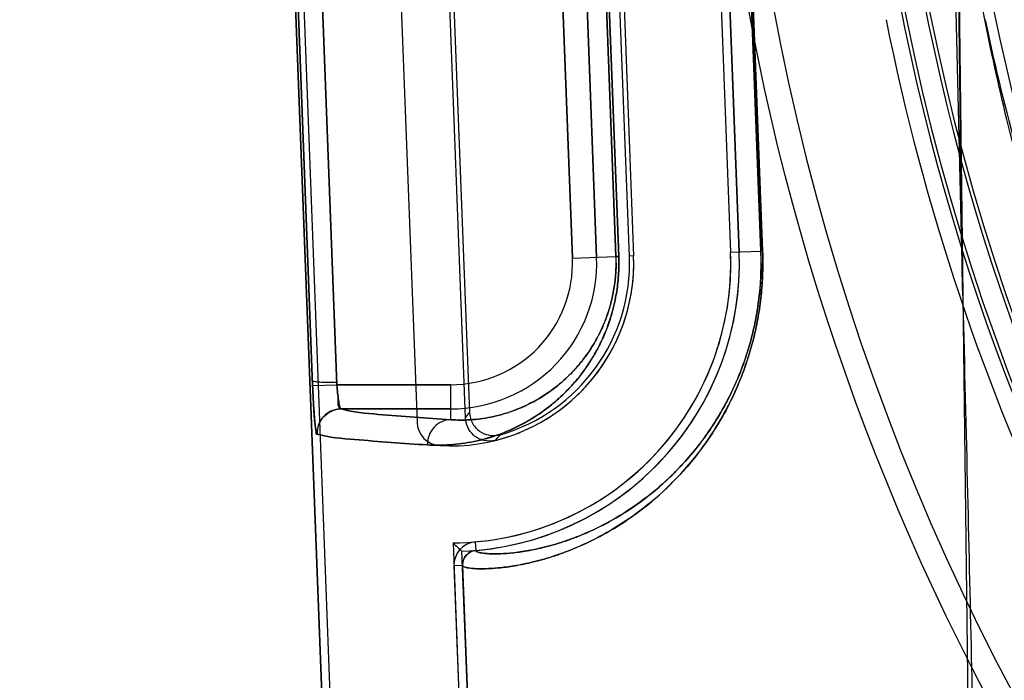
# Model space of a CAD drawing. Header units: millimetres. Extents: x 0 to 297, y 0 to 210.
# Tile 168 of 256: x 55.9538 to 56.0959, y 159.4521 to 159.5474. Entities that reach past the tile are written whole.
import ezdxf

# ---------------------------------------------------------------- set-up
doc = ezdxf.new("R2010")
doc.units = ezdxf.units.MM
doc.header["$LTSCALE"] = 16.335
doc.layers.get('0').update_dxf_attribs({"linetype": 'CONTINUOUS'})
for name, color, linetype in [('AXES_REF', 7, 'CONTINUOUS'), ('INTFCLR_1', 7, 'CONTINUOUS'), ('INTFCLR_144815', 7, 'CONTINUOUS'), ('INTFCLR_72935', 7, 'CONTINUOUS')]:
    doc.layers.add(name, color=color, linetype=linetype)

msp = doc.modelspace()

# ---------------------------------------------------------------- linework, layer by layer
at = {"color": 7, "linetype": 'Continuous'}
for radius in [6.787079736, 6.7865, 6.743039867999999]:
    msp.add_circle((57.4637306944, 154.7114647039), radius, dxfattribs=at)
msp.add_arc((57.4637306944, 154.7114647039), 6.72, 278.2771290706, 261.7228709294, dxfattribs=at)
at = {"layer": 'AXES_REF', "color": 9, "linetype": 'Continuous'}
msp.add_circle((57.4637306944, 154.7114647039), 6.191158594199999, dxfattribs=at)
at = {"layer": 'INTFCLR_1', "color": 6, "linetype": 'Continuous'}
for p, q in [((56.0134485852, 159.0304547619), (55.9771187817, 159.9813507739)), ((56.0146828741, 159.0304783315), (55.97835144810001, 159.9814167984)), ((56.0030023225, 159.7029082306), (56.011161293, 159.4893554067)), ((56.03598653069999, 159.6813587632), (56.0424051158, 159.5133587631)), ((56.0499763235, 159.681893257), (56.0563949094, 159.513893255)), ((56.0512106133, 159.6819168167), (56.0576291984, 159.5139168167)), ((56.0164870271, 159.4686516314), (56.0332142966, 159.0308322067)), ((56.0177204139, 159.4686987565), (56.01771915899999, 159.4687790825)), ((56.017720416, 159.4686987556), (56.0344485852, 159.0308557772))]:
    msp.add_line(p, q, dxfattribs=at)
at = {"layer": 'INTFCLR_1', "color": 9, "linetype": 'Continuous'}
for p, q in [((55.9995934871, 159.4947902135), (55.9918257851, 159.6979113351)), ((55.9960993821, 159.4946565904), (55.9883315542, 159.6977777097)), ((56.0271511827, 159.6810212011), (56.0335697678, 159.5130212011)), ((56.0306480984, 159.6811548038), (56.0370666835, 159.5131548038)), ((56.0398559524, 159.5132613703), (56.0334654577, 159.6812624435)), ((56.0338501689, 159.6812624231), (56.0402465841, 159.5132613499)), ((56.0607564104, 159.5140598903), (56.0543666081, 159.68206099)), ((56.0546086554, 159.6820609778), (56.06100237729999, 159.5140598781)), ((56.0335697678, 159.5130212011), (56.0398559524, 159.5132613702)), ((56.0398559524, 159.5132613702), (56.0402465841, 159.5132613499)), ((56.0563949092, 159.5138932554), (56.0607564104, 159.5140598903)), ((56.06100237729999, 159.5140598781), (56.0607564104, 159.5140598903)), ((55.9995934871, 159.4947902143), (56.0160220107, 159.4947902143)), ((56.0160220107, 159.4897325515), (56.0160220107, 159.4947902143)), ((56.0160220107, 159.4912907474), (56.0002216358, 159.4912907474)), ((56.0195293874, 159.472100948), (56.0196365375, 159.4708713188)), ((56.017720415, 159.468698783), (56.0164870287, 159.4686515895))]:
    msp.add_line(p, q, dxfattribs=at)
at = {"layer": 'INTFCLR_1', "color": 7, "linetype": 'Continuous'}
msp.add_line((55.9960993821, 159.4946565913), (55.9995934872, 159.4947902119), dxfattribs=at)
at = {"layer": 'INTFCLR_1', "color": 6, "linetype": 'Continuous'}
for centre, radius, start, end in [((56.0160220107, 159.5123507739), 0.0264023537, 266.587434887, 2.1879703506), ((56.0160220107, 159.5123507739), 0.0404023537, 274.980118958, 2.1879700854), ((56.0160220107, 159.5123507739), 0.0416366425, 274.9801838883, 2.1879705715), ((56.01465874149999, 159.4894890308), 0.0035, 182.1879698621, 266.5874352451), ((56.01981906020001, 159.4687790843), 0.0033344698, 94.98447989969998, 182.1905407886), ((56.01981906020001, 159.4687790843), 0.0021001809, 94.9844753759, 180)]:
    msp.add_arc(centre, radius, start, end, dxfattribs=at)
at = {"layer": 'INTFCLR_1', "color": 9, "linetype": 'Continuous'}
for centre, radius, start, end in [((56.0168664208, 159.5123883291), 0.0230061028, 359.9063570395, 2.1747962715), ((56.0175515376, 159.5124170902), 0.043236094, 359.912118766, 2.1775365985), ((56.0160220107, 159.5123507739), 0.0210600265, 269.9999999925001, 2.1879705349), ((56.0160220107, 159.5123507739), 0.0175605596, 269.9999999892, 2.1879704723)]:
    msp.add_arc(centre, radius, start, end, dxfattribs=at)
for points, knots in [([(56.0402465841, 159.5132613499), (56.0402809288, 159.512359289), (56.04025667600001, 159.5105809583), (56.0399583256, 159.5080054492), (56.0394431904, 159.5056104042), (56.0387660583, 159.5034366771), (56.0379719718, 159.5014799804), (56.0370968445, 159.499725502), (56.0361642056, 159.4981507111), (56.0349067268, 159.4963207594), (56.0332703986, 159.4943543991), (56.0312087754, 159.4923813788), (56.0291462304, 159.4907804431), (56.0265201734, 159.4891159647), (56.0233055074, 159.4876156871), (56.019534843, 159.4865338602), (56.0160101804, 159.4860486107), (56.0137466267, 159.4860366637), (56.01266869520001, 159.4860994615)], [0, 0, 0, 0, 0.0622044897, 0.1222938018, 0.1783781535, 0.2307697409, 0.2789834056, 0.3237355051, 0.3657501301, 0.4049958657, 0.4766465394, 0.5415712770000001, 0.6012693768, 0.6562551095, 0.7555681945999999, 0.8445021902, 0.9255956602, 1, 1, 1, 1]), ([(56.0610023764, 159.5140598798), (56.0610436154, 159.5129762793), (56.0610478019, 159.5108367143), (56.0608291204, 159.5076814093), (56.0604075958, 159.5046527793), (56.0598105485, 159.5017813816), (56.05864111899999, 159.4975308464), (56.0568072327, 159.4929770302), (56.0545220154, 159.48894094), (56.0529845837, 159.4866274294), (56.0514950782, 159.4845883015), (56.0499530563, 159.4827310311), (56.0483765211, 159.481047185), (56.0462125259, 159.478901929), (56.043017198, 159.4762269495), (56.0387506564, 159.4734726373), (56.0353644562, 159.4717751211), (56.03284772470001, 159.4707413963), (56.03062848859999, 159.46994615), (56.02852542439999, 159.4693375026), (56.0265500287, 159.4688941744), (56.02486818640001, 159.4685819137), (56.02302266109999, 159.4683385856), (56.0208209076, 159.4681914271), (56.0190968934, 159.4682465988), (56.01806326, 159.4684174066), (56.0177240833, 159.4686022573), (56.0177204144, 159.468698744)], [0, 0, 0, 0, 0.04606660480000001, 0.0907990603, 0.1342597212, 0.1758686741, 0.2152936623, 0.3214667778, 0.3832629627, 0.4120591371, 0.4394307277, 0.4905119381, 0.514476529, 0.5374026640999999, 0.6199440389, 0.6909098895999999, 0.7526972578, 0.7805539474, 0.8064562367, 0.8528173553, 0.8734429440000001, 0.8924347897, 0.925506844, 0.9522416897, 0.9869072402, 0.9958981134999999, 1, 1, 1, 1]), ([(56.0398724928, 159.5123507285), (56.0398717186, 159.5118669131), (56.0398300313, 159.5106226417), (56.0396060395, 159.50867886), (56.03915874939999, 159.5065912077), (56.0385710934, 159.5046972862), (56.0378817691, 159.5029930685), (56.03712235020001, 159.5014657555), (56.0363134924, 159.5000960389), (56.035222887, 159.4985055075), (56.0338053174, 159.4967984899), (56.0320181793, 159.4950873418), (56.0302323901, 159.4937020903), (56.0279608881, 159.4922664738), (56.0251838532, 159.4909787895), (56.0219299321, 159.4900611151), (56.018894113, 159.4896631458), (56.01694765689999, 159.4896700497), (56.0160220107, 159.4897325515)], [0, 0, 0, 0, 0.0394330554, 0.1014001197, 0.1591971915, 0.2132012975, 0.2628183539, 0.3088708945, 0.3520968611, 0.3923582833, 0.4659620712, 0.5324718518, 0.593642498, 0.6498475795, 0.7512275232, 0.8418574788, 0.9243841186, 1, 1, 1, 1]), ([(56.0607873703, 159.5123510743), (56.0607866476, 159.5118848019), (56.0607610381, 159.5104127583), (56.0605922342, 159.5079672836), (56.0601916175, 159.5050745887), (56.0596240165, 159.5023323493), (56.0589191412, 159.4997599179), (56.05786523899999, 159.4966596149), (56.0563544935, 159.4931923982), (56.0545949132, 159.4900723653), (56.05313277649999, 159.487864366), (56.0517166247, 159.4859189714), (56.0502504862, 159.484147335), (56.0487514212, 159.4825414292), (56.0466948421, 159.4804968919), (56.043658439, 159.4779486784), (56.0396035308, 159.475327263), (56.0363856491, 159.4737143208), (56.0339948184, 159.4727341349), (56.03188689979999, 159.471981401), (56.0287758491, 159.4710865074), (56.0255447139, 159.4705296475), (56.0225751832, 159.4703468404), (56.0209450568, 159.4704125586), (56.0199544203, 159.4705889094), (56.0196394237, 159.4707771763), (56.0196361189, 159.470871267)], [0, 0, 0, 0, 0.0213433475, 0.0673815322, 0.1121061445, 0.1549186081, 0.1954760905, 0.2341180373, 0.3047354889, 0.3682350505, 0.3978126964, 0.4259194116, 0.4783515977, 0.5029403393, 0.5264576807, 0.6110787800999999, 0.6837723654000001, 0.7470202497, 0.7755229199, 0.8020192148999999, 0.8494283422, 0.9236723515, 0.9509950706, 0.9864599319, 0.9956904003, 1, 1, 1, 1]), ([(56.0002216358, 159.4912907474), (55.9995418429, 159.4912900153), (55.9983413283, 159.4909186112), (55.9970294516, 159.4895527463), (55.9967054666, 159.488337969), (55.99673068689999, 159.4876576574)], [0, 0, 0, 0, 0.3673148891, 0.63215257, 1, 1, 1, 1]), ([(56.0002216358, 159.4912907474), (56.0019604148, 159.4907990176), (56.0072828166, 159.4903656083), (56.01253957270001, 159.4899371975), (56.0160220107, 159.4897325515)], [0, 0, 0, 0, 0.3412332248, 1, 1, 1, 1]), ([(56.0160220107, 159.4897325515), (56.0151413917, 159.4897279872), (56.0132927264, 159.4888994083), (56.0126397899, 159.4870064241), (56.01266869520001, 159.4860994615)], [0, 0, 0, 0, 0.4925079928, 1, 1, 1, 1]), ([(56.01266869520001, 159.4860994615), (56.00915594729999, 159.4863041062), (56.0038532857, 159.486732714), (55.99848536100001, 159.487165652), (55.99673068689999, 159.4876576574)], [0, 0, 0, 0, 0.6588035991, 1, 1, 1, 1])]:
    msp.add_open_spline(points, degree=3, knots=knots, dxfattribs=at)
at = {"layer": 'INTFCLR_1', "color": 7, "linetype": 'Continuous'}
for points, knots in [([(55.9995660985, 159.4951283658), (55.9993594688, 159.4951212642), (55.9987863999, 159.4951060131), (55.9979095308, 159.4951087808), (55.9969990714, 159.4951311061), (55.9964539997, 159.4952174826), (55.9961089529, 159.4952589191), (55.9960720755, 159.4953329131)], [0, 0, 0, 0, 0.1761906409, 0.4874595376, 0.7544038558, 0.9295461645, 1, 1, 1, 1]), ([(55.9960720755, 159.4953329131), (55.9960873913, 159.4948819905), (55.9961257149, 159.4939854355), (55.996195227, 159.4924765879), (55.9962799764, 159.4909806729), (55.9963928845, 159.489624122), (55.99647663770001, 159.488610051), (55.9966055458, 159.4880663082), (55.9966479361, 159.4876808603), (55.99673068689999, 159.4876576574)], [0, 0, 0, 0, 0.1752194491, 0.3483808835, 0.5871531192, 0.7545540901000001, 0.8836496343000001, 0.9666238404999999, 1, 1, 1, 1]), ([(56.0002216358, 159.4912907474), (56.0000616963, 159.4913130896), (55.9999653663, 159.4920515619), (55.9997871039, 159.4927547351), (55.9996675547, 159.4939355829), (55.9995969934, 159.4946796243), (55.9995660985, 159.4951283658)], [0, 0, 0, 0, 0.1235787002, 0.4193134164, 0.6557971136, 1, 1, 1, 1]), ([(56.0002216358, 159.4912907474), (55.99963224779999, 159.4913730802), (55.99990936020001, 159.4932478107), (55.9996393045, 159.4941984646), (55.9995934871, 159.4947902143)], [0, 0, 0, 0, 0.5006688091, 1, 1, 1, 1]), ([(55.99673068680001, 159.487657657), (55.99657051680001, 159.4882389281), (55.9963951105, 159.4893249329), (55.99628361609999, 159.491022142), (55.996177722, 159.4927660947), (55.9961241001, 159.4940103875), (55.9960993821, 159.4946565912)], [0, 0, 0, 0, 0.2549989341, 0.4691644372, 0.7243299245, 1, 1, 1, 1])]:
    msp.add_open_spline(points, degree=3, knots=knots, dxfattribs=at)
at = {"layer": 'INTFCLR_144815', "color": 6, "linetype": 'Continuous'}
msp.add_line((56.0879199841, 159.5866846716), (56.08985195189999, 159.5084442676), dxfattribs=at)
at = {"layer": 'INTFCLR_144815', "color": 9, "linetype": 'Continuous'}
for p, q in [((56.08985195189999, 159.5084442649), (56.0889031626, 159.5853091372)), ((56.0938161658, 159.1914647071), (56.0889527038, 159.5854068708))]:
    msp.add_line(p, q, dxfattribs=at)
msp.add_circle((56.3995349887, 159.6114647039), 0.3461683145, dxfattribs=at)
for centre, radius, start, end in [((56.3995350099, 159.6114036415), 0.3426683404, 179.9897900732, 0.0102098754), ((56.3995349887, 159.6116246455), 0.3246195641, 180.028230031, 359.9717699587), ((56.3995349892, 159.6114270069), 0.3241308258, 179.9933364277, 0.0066635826), ((56.3995349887, 159.6115635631), 0.3211200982, 180.0176390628, 359.9823609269), ((56.399534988, 159.6113659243), 0.3206313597, 179.982348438, 0.0176515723)]:
    msp.add_arc(centre, radius, start, end, dxfattribs=at)
at = {"layer": 'INTFCLR_144815', "color": 6, "linetype": 'Continuous'}
for radius, start, end in [(0.3115, 180.0510065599, 359.9489934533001), (0.3270450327, 191.2877879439, 205.7133570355), (0.3130450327, 191.7996976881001, 198.5207825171)]:
    msp.add_arc((56.3995349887, 159.6114647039), radius, start, end, dxfattribs=at)
at = {"layer": 'INTFCLR_144815', "color": 9, "linetype": 'Continuous'}
for points, knots in [([(56.3823021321, 159.288203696), (56.3731213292, 159.2887289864), (56.3539111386, 159.2907129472), (56.3300182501, 159.2955236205), (56.31422355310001, 159.2999549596), (56.306994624, 159.3022278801), (56.3021935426, 159.3038034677), (56.289203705, 159.3083362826), (56.26855051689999, 159.3169987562), (56.246713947, 159.3287586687), (56.2321358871, 159.3380120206), (56.22400607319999, 159.343588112), (56.2120714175, 159.352196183), (56.1987645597, 159.363035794), (56.1862746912, 159.3747466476), (56.1793739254, 159.3816808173), (56.1692750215, 159.3923076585), (56.15505224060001, 159.4091059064), (56.13814484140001, 159.4332062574), (56.1258444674, 159.4546229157), (56.11876246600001, 159.469158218), (56.115649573, 159.4760391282), (56.113615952, 159.4806753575), (56.1082275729, 159.4935576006), (56.10056771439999, 159.5152976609), (56.0949170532, 159.5377336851), (56.0922400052, 159.5517310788), (56.091343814, 159.5569075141), (56.0900879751, 159.5647055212), (56.088005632, 159.5805905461), (56.0870506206, 159.5952779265), (56.08683418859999, 159.6047089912)], [0, 0, 0, 0, 0.0579960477, 0.1216075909, 0.1534412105, 0.1614161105, 0.1693984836, 0.1853084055, 0.2481800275, 0.3103966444, 0.3414785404, 0.3570416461, 0.3725645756, 0.4342808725, 0.4650884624, 0.4805165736, 0.4959725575, 0.5575426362, 0.6191124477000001, 0.6814044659, 0.7130732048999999, 0.7210533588, 0.7290343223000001, 0.7450012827, 0.8091155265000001, 0.8741835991, 0.8906916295, 0.8989896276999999, 0.9073150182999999, 0.9405046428, 1, 1, 1, 1]), ([(56.09136337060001, 159.6046201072), (56.0915686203, 159.5955695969), (56.0924999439, 159.581488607), (56.0945441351, 159.566267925), (56.095775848, 159.5588095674), (56.0966552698, 159.5538575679), (56.0992844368, 159.5404609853), (56.1048412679, 159.5189841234), (56.1123719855, 159.4981970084), (56.1176687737, 159.4858827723), (56.1196694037, 159.4814478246), (56.1227336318, 159.4748620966), (56.1297106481, 159.4609416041), (56.1418304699, 159.4404373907), (56.158485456, 159.4173768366), (56.1724850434, 159.4013199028), (56.18242526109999, 159.3911612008), (56.1892276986, 159.3845229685), (56.2015499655, 159.373303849), (56.2146625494, 159.3629352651), (56.2264154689, 159.3547052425), (56.2344330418, 159.3493665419), (56.2488200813, 159.340501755), (56.2703646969, 159.3292421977), (56.29071459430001, 159.3209602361), (56.3035150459, 159.3166251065), (56.308249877, 159.3151170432), (56.315382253, 159.3129405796), (56.3309705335, 159.3086963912), (56.35242802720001, 159.3045053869), (56.3691947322, 159.3026465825), (56.3760926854, 159.3021176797)], [0, 0, 0, 0, 0.0596440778, 0.0928240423, 0.1011490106, 0.1094475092, 0.1259595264, 0.1910905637, 0.255365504, 0.2713912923, 0.2794047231, 0.2874194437, 0.3192469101, 0.3819601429, 0.4441037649, 0.5064173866, 0.5220877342, 0.5377410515, 0.5690320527, 0.6318516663, 0.6476799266, 0.6635601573, 0.6953077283, 0.7589802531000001, 0.8234733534, 0.8398143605, 0.8480158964, 0.8562115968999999, 0.8889438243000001, 0.9544198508, 1, 1, 1, 1])]:
    msp.add_open_spline(points, degree=3, knots=knots, dxfattribs=at)
at = {"layer": 'INTFCLR_144815', "color": 6, "linetype": 'Continuous'}
msp.add_open_spline([(56.08985195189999, 159.5084442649), (56.0900802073, 159.4992004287), (56.0905067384, 159.4815459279), (56.0910924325, 159.4562249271), (56.0916038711, 159.4331506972), (56.0920511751, 159.4120947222), (56.09244264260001, 159.3928607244), (56.0927852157, 159.3752770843), (56.0930848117, 159.3591905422), (56.0933465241, 159.3444631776), (56.0935747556, 159.330970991), (56.09377333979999, 159.3186017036), (56.0939455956, 159.3072554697), (56.0940944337, 159.2968416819), (56.0942224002, 159.2872790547), (56.0943317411, 159.2784934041), (56.0944244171, 159.27041901), (56.0945021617, 159.2629963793), (56.0945665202, 159.2561704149), (56.0946188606, 159.2498906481), (56.0946603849, 159.2441118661), (56.0946921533, 159.2387935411), (56.0947151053, 159.233898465), (56.0947300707, 159.229392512), (56.0947377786, 159.2252444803), (56.09473886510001, 159.2214257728), (56.0947338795, 159.2179103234), (56.0947232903, 159.2146745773), (56.0947074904, 159.2116972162), (56.09468679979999, 159.2089588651), (56.0946614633, 159.2064418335), (56.0946316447, 159.2041299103), (56.09459741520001, 159.2020082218), (56.0945587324, 159.2000630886), (56.094515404, 159.1982820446), (56.0944670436, 159.1966540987), (56.0944129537, 159.1951698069), (56.0943519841, 159.1938209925), (56.0942818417, 159.1926005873), (56.094223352, 159.1918295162), (56.0941889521, 159.191464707)], degree=3, knots=[0, 0, 0, 0, 0.0874976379, 0.1671066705, 0.2396672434, 0.3058940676, 0.3663964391, 0.4217090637, 0.4723130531, 0.5186437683, 0.56109061, 0.6000028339, 0.6357047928, 0.6684681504, 0.6985546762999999, 0.7262004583, 0.7516099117, 0.7749646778, 0.7964418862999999, 0.8162043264, 0.8343898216, 0.851125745, 0.8665305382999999, 0.8807105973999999, 0.8937641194, 0.9057818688, 0.9168455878, 0.9270295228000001, 0.9364006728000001, 0.9450196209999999, 0.9529422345, 0.9602195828, 0.9668982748, 0.9730215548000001, 0.9786292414, 0.983756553, 0.9884328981, 0.9926837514, 0.9965326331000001, 1, 1, 1, 1], dxfattribs=at)
at = {"layer": 'INTFCLR_72935', "color": 6, "linetype": 'Continuous'}
for p, q in [((55.9771187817, 159.9813507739), (56.0134485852, 159.0304547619)), ((56.0146833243, 159.0304665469), (55.9783510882, 159.981426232)), ((56.018141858, 159.4899977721), (56.0100115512, 159.7028003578)), ((56.0106528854, 159.7020552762), (56.0187244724, 159.4907896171)), ((56.041792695, 159.5133470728), (56.0353741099, 159.6813470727)), ((56.03598653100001, 159.6813587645), (56.0424051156, 159.5133587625)), ((56.0499754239, 159.6819168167), (56.05639400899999, 159.5139168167)), ((56.0576291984, 159.5139168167), (56.0512106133, 159.6819168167)), ((56.0163610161, 159.4719498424), (56.0332138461, 159.0308439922)), ((56.0344485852, 159.0308557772), (56.017642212, 159.4707456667))]:
    msp.add_line(p, q, dxfattribs=at)
at = {"layer": 'INTFCLR_72935', "color": 9, "linetype": 'Continuous'}
for p, q in [((55.9918257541, 159.6979113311), (55.9995934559, 159.4947902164)), ((55.9883315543, 159.6977777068), (55.996099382, 159.4946565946)), ((56.0335697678, 159.5130212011), (56.0271511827, 159.6810212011)), ((56.0370666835, 159.5131548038), (56.0306480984, 159.6811548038)), ((56.0334654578, 159.6812624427), (56.0398559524, 159.5132613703)), ((56.0402465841, 159.5132613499), (56.033850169, 159.6812624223)), ((56.0543666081, 159.68206099), (56.0607564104, 159.5140598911)), ((56.06100237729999, 159.5140598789), (56.0546086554, 159.6820609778)), ((56.0335697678, 159.5130212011), (56.0398559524, 159.5132613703)), ((56.0402465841, 159.5132613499), (56.0398559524, 159.5132613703)), ((56.0424051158, 159.5133587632), (56.0417931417, 159.5133353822)), ((56.0563949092, 159.5138932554), (56.0607564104, 159.5140598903)), ((56.06100237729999, 159.5140598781), (56.0607564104, 159.5140598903)), ((55.996099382, 159.4946565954), (55.99959345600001, 159.4947902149)), ((56.0160220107, 159.4947902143), (55.9995934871, 159.4947902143)), ((56.0160220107, 159.4897325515), (56.0160220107, 159.4947902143)), ((56.0002216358, 159.4912907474), (56.0160220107, 159.4912907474))]:
    msp.add_line(p, q, dxfattribs=at)
at = {"layer": 'INTFCLR_72935', "color": 6, "linetype": 'Continuous'}
for centre, radius, start, end in [((56.0160220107, 159.5123507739), 0.0404023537, 270.4807587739, 2.1879700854), ((56.0160220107, 159.5123507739), 0.0416366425, 272.230106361, 2.1879705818), ((56.0160220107, 159.5123507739), 0.0264023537, 284.1551377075, 2.1879689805), ((56.0160220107, 159.5123507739), 0.025789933, 286.1042319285, 2.1879705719), ((56.0958811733, 159.5552725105), 0.1151786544, 226.3376594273, 227.2123202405)]:
    msp.add_arc(centre, radius, start, end, dxfattribs=at)
at = {"layer": 'INTFCLR_72935', "color": 9, "linetype": 'Continuous'}
for centre, radius, start, end in [((56.0160220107, 159.5123507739), 0.0210600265, 270.0000000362, 2.1879705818), ((56.01602201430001, 159.5123507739), 0.017560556, 270.0000000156, 2.1879709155), ((55.9718816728, 159.5246448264), 0.0577963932, 323.1682371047, 324.1428191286), ((55.9714427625, 159.5306963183), 0.0673493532, 319.2687510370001, 320.1861881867)]:
    msp.add_arc(centre, radius, start, end, dxfattribs=at)
for points, knots in [([(56.01266869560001, 159.4860994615), (56.01374328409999, 159.4860368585), (56.0159943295, 159.4860482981), (56.0194984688, 159.4865274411), (56.023248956, 159.4875956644), (56.02645441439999, 159.4890810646), (56.0290819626, 159.4907353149), (56.0311544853, 159.4923340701), (56.0328429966, 159.4939418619), (56.0341705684, 159.4954357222), (56.0355438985, 159.4971812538), (56.0368178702, 159.4991737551), (56.03794961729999, 159.5014302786), (56.0387495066, 159.5033896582), (56.03943494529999, 159.5055771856), (56.0399541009, 159.5079782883), (56.0402560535, 159.5105673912), (56.04028125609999, 159.51235069), (56.0402465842, 159.5132613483)], [0, 0, 0, 0, 0.07417439, 0.1546424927, 0.2429926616, 0.3419415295, 0.3968851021, 0.4566999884, 0.5220128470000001, 0.5572094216, 0.5943447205, 0.67498752, 0.7195976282, 0.7681767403, 0.8206576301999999, 0.8773683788, 0.9372019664, 1, 1, 1, 1]), ([(56.0160220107, 159.4897325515), (56.0169448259, 159.4896702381), (56.01888047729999, 159.4896630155), (56.0218985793, 159.4900557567), (56.0251348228, 159.4909616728), (56.027904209, 159.4922364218), (56.0301763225, 159.4936629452), (56.0319711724, 159.4950461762), (56.0337722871, 159.4967622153), (56.0355364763, 159.4988782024), (56.0368802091, 159.5009851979), (56.0378621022, 159.5029491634), (56.0385564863, 159.5046558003), (56.0391516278, 159.5065618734), (56.0396022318, 159.5086548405), (56.0398643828, 159.5109124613), (56.03988621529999, 159.512467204), (56.0398559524, 159.5132613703)], [0, 0, 0, 0, 0.0735689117, 0.1534794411, 0.2413461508, 0.3399054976, 0.3947455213, 0.4544883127, 0.5198358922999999, 0.5922313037, 0.6731085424, 0.7179559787, 0.7667498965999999, 0.8194980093, 0.8765882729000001, 0.9367852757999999, 1, 1, 1, 1]), ([(56.0177204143, 159.4686987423), (56.01772412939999, 159.4686010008), (56.0180693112, 159.4684154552), (56.0191098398, 159.4682455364), (56.0208417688, 159.4681922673), (56.0230430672, 159.4683392), (56.0253584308, 159.4686480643), (56.0280892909, 159.469212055), (56.0306140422, 159.4699415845), (56.0328296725, 159.4707344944), (56.0353415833, 159.4717648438), (56.0387222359, 159.4734567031), (56.0429907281, 159.4762070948), (56.04662363, 159.4792439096), (56.0495861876, 159.4822916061), (56.0518987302, 159.4850721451), (56.0537452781, 159.4877175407), (56.0551771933, 159.4900979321), (56.0566355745, 159.4928148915), (56.0579453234, 159.4958009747), (56.0589058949, 159.4986066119), (56.059417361, 159.5003520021), (56.0598988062, 159.502207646), (56.0602995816, 159.5041311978), (56.0606115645, 159.5061175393), (56.0609953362, 159.5092593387), (56.0610835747, 159.5119262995), (56.0610023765, 159.5140598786)], [0, 0, 0, 0, 0.00415512, 0.0132579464, 0.0481237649, 0.0748320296, 0.1077088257, 0.1470290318, 0.1932704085, 0.2191881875, 0.2469717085, 0.3085690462, 0.3794799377, 0.4622323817, 0.509063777, 0.5598962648, 0.6156970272, 0.6459197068, 0.6778621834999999, 0.7466489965, 0.7841161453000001, 0.8037783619, 0.8238994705, 0.8655447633, 0.887177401, 0.9092985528, 1, 1, 1, 1]), ([(56.0196365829, 159.4708713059), (56.01963992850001, 159.4707760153), (56.0199605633, 159.4705869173), (56.0209578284, 159.4704115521), (56.0225957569, 159.4703475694), (56.0246870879, 159.4704762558), (56.0268840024, 159.4707608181), (56.0294767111, 159.4712890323), (56.031873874, 159.4719773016), (56.0339779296, 159.472727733), (56.0363642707, 159.4737047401), (56.0395767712, 159.4753122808), (56.043633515, 159.4779299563), (56.0470861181, 159.4808232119), (56.04990202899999, 159.4837286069), (56.0521007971, 159.4863810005), (56.0538563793, 159.4889050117), (56.0552178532, 159.4911766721), (56.05660490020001, 159.4937705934), (56.0578503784, 159.4966216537), (56.0589096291, 159.4997283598), (56.0596181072, 159.5023065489), (56.0600889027, 159.5045764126), (56.0603854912, 159.5064735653), (56.0607502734, 159.5094746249), (56.0608339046, 159.5120219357), (56.0607564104, 159.5140598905)], [0, 0, 0, 0, 0.0042537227, 0.0133612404, 0.0481252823, 0.0747282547, 0.1074771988, 0.1466529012, 0.1927396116, 0.2185789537, 0.246285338, 0.3077384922, 0.3785322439, 0.4612166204, 0.5080424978, 0.5588951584, 0.6147480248, 0.6450112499, 0.6770053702, 0.7459312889, 0.7834881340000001, 0.8233708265, 0.8651333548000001, 0.8868294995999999, 0.9090170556, 1, 1, 1, 1]), ([(56.0160220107, 159.4897325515), (56.01253957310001, 159.4899372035), (56.00728283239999, 159.4903656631), (56.0019603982, 159.4907989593), (56.0002216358, 159.4912907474)], [0, 0, 0, 0, 0.6587667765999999, 1, 1, 1, 1]), ([(56.0160220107, 159.4897325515), (56.01514139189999, 159.4897279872), (56.0132927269, 159.488899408), (56.0126397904, 159.487006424), (56.01266869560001, 159.4860994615)], [0, 0, 0, 0, 0.4925079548, 1, 1, 1, 1]), ([(55.99673068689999, 159.4876576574), (55.9984853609, 159.487165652), (56.0038532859, 159.486732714), (56.0091559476, 159.4863041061), (56.01266869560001, 159.4860994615)], [0, 0, 0, 0, 0.3411963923, 1, 1, 1, 1])]:
    msp.add_open_spline(points, degree=3, knots=knots, dxfattribs=at)
at = {"layer": 'INTFCLR_72935', "color": 6, "linetype": 'Continuous'}
for points, knots in [([(55.9995934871, 159.4947902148), (55.9996092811, 159.4945644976), (55.9996721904, 159.493679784), (55.9998465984, 159.4924500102), (55.9999478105, 159.4916937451), (56.00014308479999, 159.4912392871), (56.0002216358, 159.4912907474)], [0, 0, 0, 0, 0.1884017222, 0.7513743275, 0.9218093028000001, 1, 1, 1, 1]), ([(56.0187244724, 159.4907896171), (56.0187463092, 159.4902180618), (56.0190828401, 159.4890714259), (56.0205788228, 159.4875356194), (56.0222808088, 159.4873144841), (56.0231757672, 159.4875728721)], [0, 0, 0, 0, 0.2761913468, 0.5501956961, 1, 1, 1, 1]), ([(56.0224786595, 159.4867500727), (56.0219349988, 159.4866129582), (56.0207611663, 159.486607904), (56.0188904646, 159.4875688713), (56.01817668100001, 159.4890863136), (56.018141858, 159.4899977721)], [0, 0, 0, 0, 0.2757401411, 0.5514252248, 1, 1, 1, 1]), ([(56.017720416, 159.4686987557), (56.0177005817, 159.4692180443), (56.01807805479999, 159.4703138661), (56.0191182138, 159.4708261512), (56.0196365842, 159.4708713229)], [0, 0, 0, 0, 0.4996790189, 1, 1, 1, 1])]:
    msp.add_open_spline(points, degree=3, knots=knots, dxfattribs=at)
at = {"layer": 'INTFCLR_72935', "color": 7, "linetype": 'Continuous'}
for points, knots in [([(55.9967733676, 159.4876132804), (55.9966422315, 159.4874413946), (55.996481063, 159.488913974), (55.9963585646, 159.4897726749), (55.9962055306, 159.4922185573), (55.9961332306, 159.4937715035), (55.996099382, 159.4946565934)], [0, 0, 0, 0, 0.09135910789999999, 0.3072878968, 0.6257122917, 1, 1, 1, 1]), ([(55.9960993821, 159.4946565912), (55.9961241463, 159.4940092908), (55.9961778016, 159.4927643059), (55.9962837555, 159.4910200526), (55.9963952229, 159.4893239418), (55.9965705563, 159.4882386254), (55.99673068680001, 159.487657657)], [0, 0, 0, 0, 0.2761379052, 0.5311304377, 0.7451301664, 1, 1, 1, 1]), ([(56.0002216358, 159.4912907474), (55.99930987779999, 159.4912897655), (55.9974071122, 159.4905019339), (55.9966968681, 159.4885699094), (55.99673068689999, 159.4876576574)], [0, 0, 0, 0, 0.4996930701, 1, 1, 1, 1]), ([(55.9967733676, 159.4876132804), (55.99674411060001, 159.4882986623), (55.9970658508, 159.489521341), (55.99835965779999, 159.4908961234), (55.9995493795, 159.4912941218), (56.0002216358, 159.4912907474)], [0, 0, 0, 0, 0.3709017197, 0.6365277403, 1, 1, 1, 1])]:
    msp.add_open_spline(points, degree=3, knots=knots, dxfattribs=at)

doc.saveas('drawing.dxf')
